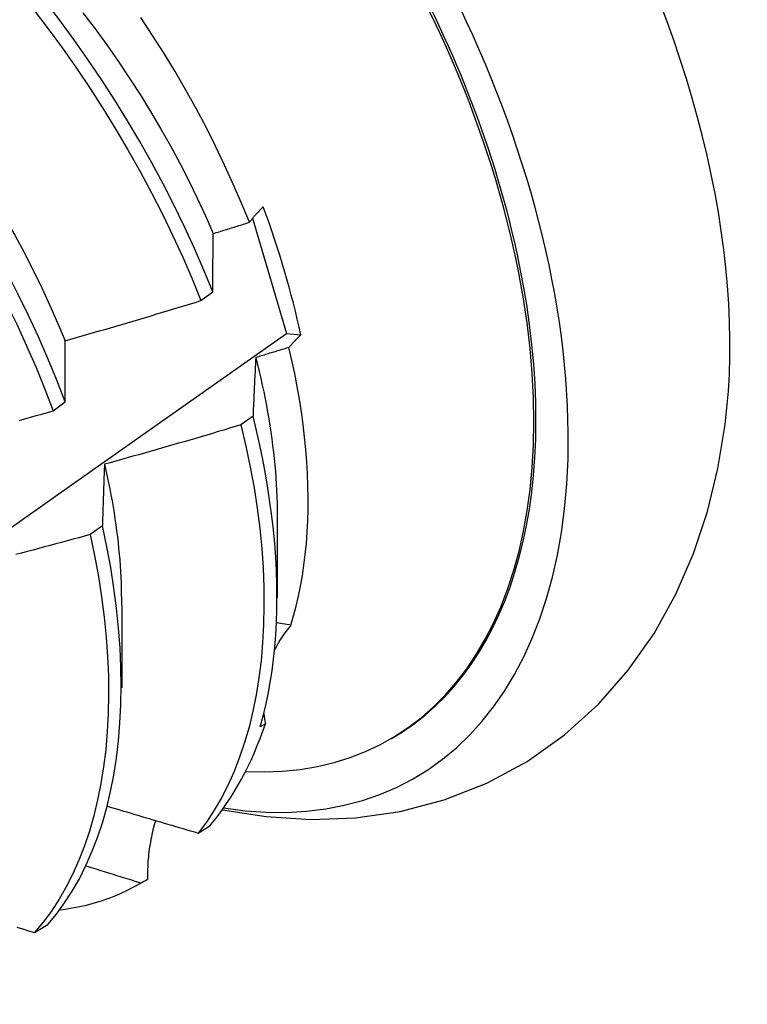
# Model space of a CAD drawing. Header units: inches. Extents: x 17 to 237, y 17 to 149.
# Tile 96 of 118: x 224.076 to 224.238, y 83.602 to 83.823. Entities that reach past the tile are written whole.
import ezdxf

# ---------------------------------------------------------------- set-up
doc = ezdxf.new("R2010")
doc.units = ezdxf.units.IN
doc.header["$MEASUREMENT"] = 0
doc.layers.add('Visible Edges(ANSI)', color=7, linetype='Continuous', lineweight=25)

msp = doc.modelspace()

# ---------------------------------------------------------------- linework, layer by layer
at = {"layer": 'Visible Edges(ANSI)'}
for p, q in [((224.1277, 83.7783), (224.13526, 83.75254)), ((224.11612, 83.75987), (224.11878, 83.76186)), ((224.13526, 83.75254), (224.13848, 83.7522)), ((224.08306, 83.73521), (224.08574, 83.7372)), ((224.1278, 83.73404), (224.12508, 83.73206)), ((224.13321, 83.71182), (224.13319, 83.69333)), ((224.09407, 83.70949), (224.09133, 83.70751)), ((224.09841, 83.69173), (224.09839, 83.67324)), ((224.13624, 83.68721), (224.13306, 83.68774)), ((224.13055, 83.66516), (224.12941, 83.6645)), ((224.15845, 83.6617), (224.15893, 83.66197)), ((224.11552, 83.64072), (224.11815, 83.64232)), ((224.10417, 83.63036), (224.1027, 83.62951)), ((224.10238, 83.62933), (224.10372, 83.6301)), ((224.07887, 83.61844), (224.08183, 83.62024))]:
    msp.add_line(p, q, dxfattribs=at)
at = {"layer": 'Visible Edges(ANSI)', "flags": 128}
for points in [[(224.11878, 83.76186), (224.1168, 83.76671), (224.1147, 83.77156), (224.11247, 83.77639), (224.11013, 83.7812), (224.10768, 83.78598), (224.10513, 83.79073), (224.10246, 83.79545), (224.0997, 83.80013), (224.09684, 83.80475), (224.09389, 83.80933), (224.09084, 83.81385), (224.08771, 83.8183), (224.0845, 83.82269), (224.08121, 83.827)], [(224.02615, 83.82547), (224.02978, 83.82161), (224.03335, 83.81766), (224.03686, 83.8136), (224.04029, 83.80945), (224.04366, 83.80522), (224.04695, 83.80091), (224.05015, 83.79652), (224.05328, 83.79206), (224.05632, 83.78754), (224.05927, 83.78296), (224.06213, 83.77833), (224.06489, 83.77365), (224.06755, 83.76894), (224.0701, 83.76418), (224.07255, 83.7594), (224.07489, 83.75459), (224.07711, 83.74976), (224.07922, 83.74491), (224.0812, 83.74006), (224.08306, 83.73521)], [(224.03756, 83.82416), (224.04058, 83.82103), (224.04354, 83.81782), (224.04646, 83.81454), (224.04932, 83.81118), (224.05213, 83.80775), (224.05488, 83.80426), (224.05757, 83.80071), (224.06019, 83.7971), (224.06275, 83.79344), (224.06523, 83.78973), (224.06765, 83.78597), (224.06999, 83.78218), (224.07225, 83.77835), (224.07444, 83.77449), (224.07654, 83.77061), (224.07855, 83.7667), (224.08048, 83.76277), (224.08232, 83.75882), (224.08406, 83.75487), (224.08571, 83.7509)], [(224.07865, 83.82505), (224.08194, 83.82073), (224.08514, 83.81634), (224.08827, 83.81188), (224.0913, 83.80736), (224.09425, 83.80278), (224.0971, 83.79815), (224.09986, 83.79347), (224.10251, 83.78875), (224.10506, 83.78399), (224.1075, 83.77921), (224.10983, 83.7744), (224.11205, 83.76957), (224.11414, 83.76472), (224.11612, 83.75987)], [(224.08973, 83.82428), (224.09242, 83.82073), (224.09504, 83.81712), (224.0976, 83.81346), (224.10009, 83.80975), (224.1025, 83.806), (224.10484, 83.8022), (224.1071, 83.79837), (224.10929, 83.79451), (224.11139, 83.79063), (224.1134, 83.78672), (224.11532, 83.78279), (224.11716, 83.77884), (224.1189, 83.77488)], [(224.08574, 83.7372), (224.08387, 83.74205), (224.08187, 83.74691), (224.07976, 83.75175), (224.07753, 83.75658), (224.07518, 83.76138), (224.07272, 83.76617), (224.07016, 83.77092), (224.06749, 83.77564), (224.06473, 83.78031), (224.06186, 83.78494), (224.0589, 83.78951), (224.05586, 83.79403), (224.05273, 83.79848), (224.04951, 83.80286), (224.04622, 83.80717), (224.04285, 83.81139), (224.0394, 83.81553), (224.03589, 83.81958), (224.03232, 83.82353)], [(224.12698, 83.7774), (224.12523, 83.78168), (224.12338, 83.78596), (224.12144, 83.79022), (224.1194, 83.79445), (224.11728, 83.79866), (224.11506, 83.80285), (224.11275, 83.807), (224.11036, 83.81112), (224.10788, 83.81519), (224.10532, 83.81923), (224.10267, 83.82322)], [(224.12698, 83.7774), (224.12709, 83.77754), (224.1272, 83.77768), (224.12731, 83.77783), (224.12743, 83.77797), (224.12755, 83.77811), (224.12767, 83.77826), (224.12779, 83.7784), (224.12791, 83.77855), (224.12803, 83.77869), (224.12816, 83.77883), (224.12828, 83.77898), (224.12841, 83.77912), (224.12854, 83.77927), (224.12867, 83.77941), (224.12881, 83.77956), (224.12894, 83.7797), (224.12908, 83.77985), (224.12921, 83.77999), (224.12935, 83.78014), (224.12949, 83.78028), (224.12963, 83.78043), (224.12978, 83.78058), (224.12992, 83.78072), (224.13007, 83.78087)], [(224.1189, 83.77488), (224.11923, 83.77499), (224.11957, 83.77509), (224.11991, 83.77519), (224.12024, 83.7753), (224.12058, 83.7754), (224.12092, 83.77551), (224.12125, 83.77561), (224.12159, 83.77572), (224.12193, 83.77582), (224.12226, 83.77593), (224.1226, 83.77603), (224.12294, 83.77613), (224.12328, 83.77624), (224.12361, 83.77634), (224.12395, 83.77645), (224.12429, 83.77655), (224.12462, 83.77666), (224.12496, 83.77676), (224.12529, 83.77687), (224.12563, 83.77698), (224.12597, 83.77708), (224.1263, 83.77719), (224.12664, 83.77729), (224.12698, 83.7774)], [(224.11878, 83.76186), (224.11879, 83.76241), (224.11879, 83.76297), (224.11879, 83.76352), (224.1188, 83.76407), (224.1188, 83.76462), (224.1188, 83.76517), (224.11881, 83.76572), (224.11881, 83.76627), (224.11881, 83.76682), (224.11882, 83.76736), (224.11882, 83.76791), (224.11883, 83.76845), (224.11883, 83.76899), (224.11884, 83.76953), (224.11884, 83.77007), (224.11885, 83.77061), (224.11885, 83.77115), (224.11886, 83.77169), (224.11886, 83.77222), (224.11887, 83.77276), (224.11888, 83.77329), (224.11888, 83.77382), (224.11889, 83.77435), (224.1189, 83.77488)], [(224.08571, 83.7509), (224.08698, 83.75127), (224.08825, 83.75163), (224.08952, 83.75199), (224.09079, 83.75235), (224.09206, 83.75272), (224.09333, 83.75309), (224.0946, 83.75345), (224.09587, 83.75382), (224.09714, 83.75419), (224.09841, 83.75456), (224.09967, 83.75493), (224.10094, 83.75531), (224.10221, 83.75568), (224.10347, 83.75606), (224.10474, 83.75643), (224.10601, 83.75681), (224.10727, 83.75719), (224.10854, 83.75757), (224.1098, 83.75795), (224.11106, 83.75833), (224.11233, 83.75871), (224.11359, 83.7591), (224.11485, 83.75948), (224.11612, 83.75987)], [(223.91969, 83.60239), (223.94143, 83.61733), (223.96312, 83.63229), (223.98478, 83.64727), (224.00639, 83.66227), (224.02797, 83.67728), (224.04951, 83.6923), (224.07101, 83.70734), (224.09246, 83.7224), (224.11388, 83.73746), (224.13526, 83.75254)], [(224.13848, 83.7522), (224.13836, 83.75208), (224.13824, 83.75196), (224.13812, 83.75185), (224.138, 83.75173), (224.13789, 83.75161), (224.13777, 83.7515), (224.13765, 83.75138), (224.13754, 83.75126), (224.13743, 83.75114), (224.13731, 83.75103), (224.1372, 83.75091), (224.13709, 83.75079), (224.13698, 83.75068), (224.13687, 83.75056), (224.13677, 83.75045), (224.13666, 83.75033), (224.13655, 83.75021), (224.13645, 83.7501), (224.13635, 83.74998), (224.13624, 83.74986), (224.13614, 83.74975), (224.13604, 83.74963), (224.13594, 83.74952), (224.13584, 83.7494)], [(224.08574, 83.7372), (224.08574, 83.73778), (224.08573, 83.73837), (224.08573, 83.73895), (224.08573, 83.73953), (224.08573, 83.74011), (224.08572, 83.74068), (224.08572, 83.74126), (224.08572, 83.74184), (224.08572, 83.74241), (224.08572, 83.74299), (224.08572, 83.74356), (224.08571, 83.74413), (224.08571, 83.7447), (224.08571, 83.74527), (224.08571, 83.74584), (224.08571, 83.74641), (224.08571, 83.74697), (224.08571, 83.74754), (224.08571, 83.7481), (224.08571, 83.74866), (224.08571, 83.74923), (224.08571, 83.74979), (224.08571, 83.75035), (224.08571, 83.7509)], [(224.13584, 83.7494), (224.13554, 83.74931), (224.13523, 83.74921), (224.13492, 83.74912), (224.13461, 83.74902), (224.1343, 83.74893), (224.13399, 83.74883), (224.13368, 83.74874), (224.13337, 83.74864), (224.13306, 83.74855), (224.13275, 83.74845), (224.13244, 83.74836), (224.13213, 83.74826), (224.13182, 83.74817), (224.13151, 83.74808), (224.1312, 83.74798), (224.13089, 83.74789), (224.13058, 83.74779), (224.13027, 83.7477), (224.12996, 83.74761), (224.12965, 83.74751), (224.12934, 83.74742), (224.12903, 83.74732), (224.12872, 83.74723), (224.12841, 83.74714)], [(224.13624, 83.68721), (224.13687, 83.68933), (224.13745, 83.6915), (224.13797, 83.69372), (224.13843, 83.69599), (224.13884, 83.69831), (224.1392, 83.70067), (224.13949, 83.70308), (224.13973, 83.70554), (224.13992, 83.70804), (224.14004, 83.71058), (224.14011, 83.71315), (224.14013, 83.71576), (224.14008, 83.71841), (224.13998, 83.72109), (224.13982, 83.72381), (224.1396, 83.72656), (224.13933, 83.72933), (224.139, 83.73214), (224.13861, 83.73497), (224.13817, 83.73782), (224.13767, 83.74068), (224.13712, 83.74357), (224.13651, 83.74648), (224.13584, 83.7494)], [(224.12841, 83.74714), (224.12838, 83.7466), (224.12835, 83.74607), (224.12833, 83.74553), (224.1283, 83.745), (224.12827, 83.74446), (224.12824, 83.74392), (224.12822, 83.74338), (224.12819, 83.74284), (224.12816, 83.7423), (224.12814, 83.74176), (224.12811, 83.74121), (224.12808, 83.74067), (224.12806, 83.74012), (224.12803, 83.73957), (224.12801, 83.73903), (224.12798, 83.73848), (224.12796, 83.73793), (224.12794, 83.73737), (224.12791, 83.73682), (224.12789, 83.73627), (224.12786, 83.73571), (224.12784, 83.73516), (224.12782, 83.7346), (224.1278, 83.73404)], [(224.12841, 83.74714), (224.1288, 83.74559), (224.12917, 83.74405), (224.12952, 83.74251), (224.12986, 83.74097), (224.13018, 83.73945), (224.13049, 83.73792), (224.13078, 83.73641), (224.13106, 83.7349), (224.13132, 83.73339), (224.13156, 83.73189), (224.13179, 83.7304), (224.132, 83.72892), (224.13219, 83.72745), (224.13237, 83.72598), (224.13253, 83.72452), (224.13267, 83.72307), (224.1328, 83.72163), (224.13291, 83.7202), (224.133, 83.71878), (224.13308, 83.71737), (224.13314, 83.71597), (224.13318, 83.71458), (224.1332, 83.7132), (224.13321, 83.71183)], [(224.07542, 83.73308), (224.0767, 83.73343), (224.07797, 83.73378), (224.07925, 83.73414), (224.08052, 83.73449), (224.08179, 83.73485), (224.08306, 83.73521)], [(224.12941, 83.6645), (224.13006, 83.66689), (224.13065, 83.66933), (224.13118, 83.67183), (224.13165, 83.67438), (224.13205, 83.67699), (224.13239, 83.67964), (224.13267, 83.68235), (224.13289, 83.6851), (224.13304, 83.68789), (224.13313, 83.69073), (224.13316, 83.69361), (224.13312, 83.69653), (224.13303, 83.69949), (224.13287, 83.70248), (224.13264, 83.70551), (224.13236, 83.70857), (224.13201, 83.71167), (224.13159, 83.71479), (224.13112, 83.71794), (224.13058, 83.72111), (224.12998, 83.72431), (224.12931, 83.72754), (224.12859, 83.73078), (224.1278, 83.73404)], [(224.12508, 83.73206), (224.12381, 83.73168), (224.12254, 83.7313), (224.12127, 83.73092), (224.12, 83.73055), (224.11873, 83.73017), (224.11746, 83.7298), (224.11619, 83.72942), (224.11492, 83.72905), (224.11365, 83.72868), (224.11238, 83.72831), (224.11111, 83.72794), (224.10984, 83.72757), (224.10856, 83.72721), (224.10729, 83.72684), (224.10602, 83.72648), (224.10474, 83.72612), (224.10347, 83.72575), (224.1022, 83.72539), (224.10092, 83.72503), (224.09965, 83.72468), (224.09837, 83.72432), (224.0971, 83.72396), (224.09582, 83.72361), (224.09455, 83.72325)], [(224.12508, 83.73206), (224.12619, 83.72732), (224.12717, 83.72264), (224.12802, 83.718), (224.12872, 83.71341), (224.1293, 83.70889), (224.12974, 83.70443), (224.13004, 83.70004), (224.13021, 83.69572), (224.13025, 83.69149), (224.13016, 83.68733), (224.12994, 83.68327), (224.12959, 83.6793), (224.12911, 83.67543), (224.1285, 83.67166), (224.12777, 83.668), (224.1269, 83.66445), (224.12591, 83.66102), (224.1248, 83.65771), (224.12356, 83.65453), (224.1222, 83.65149), (224.12071, 83.64858), (224.1191, 83.64581), (224.11737, 83.64319), (224.11552, 83.64072)], [(224.12094, 83.64594), (224.13075, 83.64439), (224.1407, 83.64375), (224.15074, 83.64412), (224.16074, 83.64556), (224.17058, 83.64813), (224.18011, 83.65189), (224.18915, 83.65676), (224.19754, 83.66268), (224.20512, 83.66953), (224.2118, 83.67715), (224.21758, 83.68541), (224.22243, 83.69415), (224.2264, 83.70326), (224.22953, 83.71268), (224.23187, 83.72233), (224.23348, 83.73217)], [(224.09455, 83.72325), (224.09452, 83.72269), (224.0945, 83.72213), (224.09448, 83.72157), (224.09446, 83.721), (224.09443, 83.72044), (224.09441, 83.71987), (224.09439, 83.7193), (224.09437, 83.71873), (224.09435, 83.71817), (224.09433, 83.71759), (224.09431, 83.71702), (224.09429, 83.71645), (224.09427, 83.71588), (224.09425, 83.7153), (224.09423, 83.71473), (224.09421, 83.71415), (224.09419, 83.71357), (224.09417, 83.71299), (224.09415, 83.71241), (224.09414, 83.71183), (224.09412, 83.71125), (224.0941, 83.71066), (224.09408, 83.71008), (224.09407, 83.70949)], [(224.09455, 83.72325), (224.09486, 83.72187), (224.09516, 83.7205), (224.09545, 83.71913), (224.09573, 83.71776), (224.09599, 83.7164), (224.09623, 83.71505), (224.09646, 83.7137), (224.09668, 83.71236), (224.09689, 83.71102), (224.09708, 83.70969), (224.09726, 83.70836), (224.09742, 83.70705), (224.09757, 83.70573), (224.09771, 83.70443), (224.09783, 83.70313), (224.09794, 83.70184), (224.09804, 83.70056), (224.09812, 83.69928), (224.09819, 83.69801), (224.09824, 83.69675), (224.09828, 83.6955), (224.09831, 83.69425), (224.09833, 83.69302), (224.09833, 83.69179)], [(224.09133, 83.70751), (224.09006, 83.70716), (224.08878, 83.70681), (224.0875, 83.70646), (224.08622, 83.70611), (224.08494, 83.70577), (224.08366, 83.70542), (224.08238, 83.70508), (224.0811, 83.70474), (224.07982, 83.70439), (224.07854, 83.70405), (224.07726, 83.70371), (224.07598, 83.70337), (224.0747, 83.70304)], [(224.09133, 83.70751), (224.09233, 83.70282), (224.09318, 83.69817), (224.0939, 83.69358), (224.09449, 83.68906), (224.09493, 83.68459), (224.09524, 83.6802), (224.09542, 83.67588), (224.09547, 83.67164), (224.09538, 83.66748), (224.09517, 83.66342), (224.09482, 83.65944), (224.09434, 83.65557), (224.09374, 83.6518), (224.09301, 83.64813), (224.09215, 83.64458), (224.09116, 83.64114), (224.09005, 83.63783), (224.08882, 83.63464), (224.08747, 83.63159), (224.08599, 83.62867), (224.08439, 83.62589), (224.08267, 83.62326), (224.08083, 83.62077), (224.07887, 83.61844)], [(224.08183, 83.62024), (224.08378, 83.62258), (224.08562, 83.62507), (224.08733, 83.62772), (224.08892, 83.63051), (224.09039, 83.63344), (224.09173, 83.6365), (224.09296, 83.6397), (224.09406, 83.64302), (224.09503, 83.64647), (224.09588, 83.65003), (224.0966, 83.6537), (224.0972, 83.65748), (224.09766, 83.66137), (224.098, 83.66535), (224.09821, 83.66942), (224.09828, 83.67358), (224.09822, 83.67783), (224.09804, 83.68215), (224.09771, 83.68655), (224.09726, 83.69102), (224.09666, 83.69555), (224.09593, 83.70015), (224.09507, 83.7048), (224.09407, 83.70949)], [(224.09524, 83.64672), (224.09609, 83.64647), (224.09693, 83.64621), (224.09777, 83.64596), (224.09861, 83.64571), (224.09946, 83.64546), (224.1003, 83.64521), (224.10114, 83.64495), (224.10199, 83.6447), (224.10283, 83.64445), (224.10368, 83.6442), (224.10452, 83.64395), (224.10536, 83.6437), (224.10621, 83.64345), (224.10705, 83.6432), (224.1079, 83.64295), (224.10874, 83.6427), (224.10959, 83.64245), (224.11044, 83.64221), (224.11128, 83.64196), (224.11213, 83.64171), (224.11298, 83.64146), (224.11382, 83.64121), (224.11467, 83.64097), (224.11552, 83.64072)], [(224.10598, 83.64352), (224.10583, 83.643), (224.10568, 83.64248), (224.10553, 83.64195), (224.1054, 83.64142), (224.10527, 83.64089), (224.10515, 83.64036), (224.10503, 83.63982), (224.10492, 83.63928), (224.10482, 83.63874), (224.10473, 83.63819), (224.10464, 83.63765), (224.10456, 83.6371), (224.10449, 83.63654), (224.10443, 83.63599), (224.10437, 83.63543), (224.10432, 83.63488), (224.10427, 83.63432), (224.10424, 83.63376), (224.10421, 83.63319), (224.10419, 83.63263), (224.10417, 83.63207), (224.10417, 83.6315), (224.10417, 83.63093), (224.10417, 83.63036)], [(224.1027, 83.62951), (224.10219, 83.62967), (224.10168, 83.62983), (224.10117, 83.62999), (224.10065, 83.63015), (224.10014, 83.6303), (224.09963, 83.63046), (224.09912, 83.63062), (224.0986, 83.63078), (224.09809, 83.63094), (224.09758, 83.6311), (224.09707, 83.63125), (224.09655, 83.63141), (224.09604, 83.63157), (224.09553, 83.63173), (224.09502, 83.63189), (224.09451, 83.63205), (224.094, 83.63221), (224.09348, 83.63237), (224.09297, 83.63253), (224.09246, 83.63269), (224.09195, 83.63285), (224.09144, 83.63301), (224.09093, 83.63317), (224.09042, 83.63333)], [(224.1027, 83.62951), (224.10202, 83.62912), (224.10132, 83.62874), (224.10062, 83.62836), (224.09992, 83.62801), (224.0992, 83.62766), (224.09848, 83.62732), (224.09776, 83.627), (224.09702, 83.62669), (224.09628, 83.6264), (224.09554, 83.62611), (224.09478, 83.62584), (224.09402, 83.62558), (224.09326, 83.62533), (224.09249, 83.6251), (224.09171, 83.62487), (224.09093, 83.62466), (224.09014, 83.62447), (224.08934, 83.62428), (224.08854, 83.62411), (224.08774, 83.62395), (224.08692, 83.6238), (224.08611, 83.62367), (224.08528, 83.62355), (224.08445, 83.62344)], [(224.07489, 83.61967), (224.07569, 83.61942), (224.07648, 83.61918), (224.07728, 83.61893), (224.07807, 83.61869), (224.07887, 83.61844)]]:
    msp.add_lwpolyline(points, dxfattribs=at)
at = {"layer": 'Visible Edges(ANSI)'}
for centre, major_axis, ratio, start_param, end_param in [((224.08117, 83.79665), (0.08287, -0.14354), 0.57735, 5.846554, 9.93506), ((224.11736, 83.81755), (-0.08287, 0.14354), 0.57735, 3.791126, 5.633652), ((224.08117, 83.79665), (0.07776, -0.13468), 0.57735, 0, 3.141593), ((224.0807, 83.79638), (-0.07776, 0.13468), 0.57735, 2.781963, 6.718398), ((224.04535, 83.77597), (0.06837, -0.11842), 0.57735, 1.057434, 1.288289), ((224.17614, 83.6636), (-0.04478, 0.01505), 0.727504, 5.998018, 6.185428), ((224.17614, 83.6636), (-0.04478, 0.01505), 0.727504, 0.3252, 0.389139), ((224.02597, 83.76478), (0.07776, -0.13468), 0.57735, 0.208671, 0.471239), ((224.02597, 83.76478), (0.07776, -0.13468), 0.57735, 0, 0.005792)]:
    msp.add_ellipse(centre, major_axis=major_axis, ratio=ratio, start_param=start_param, end_param=end_param, dxfattribs=at)

doc.saveas('drawing.dxf')
